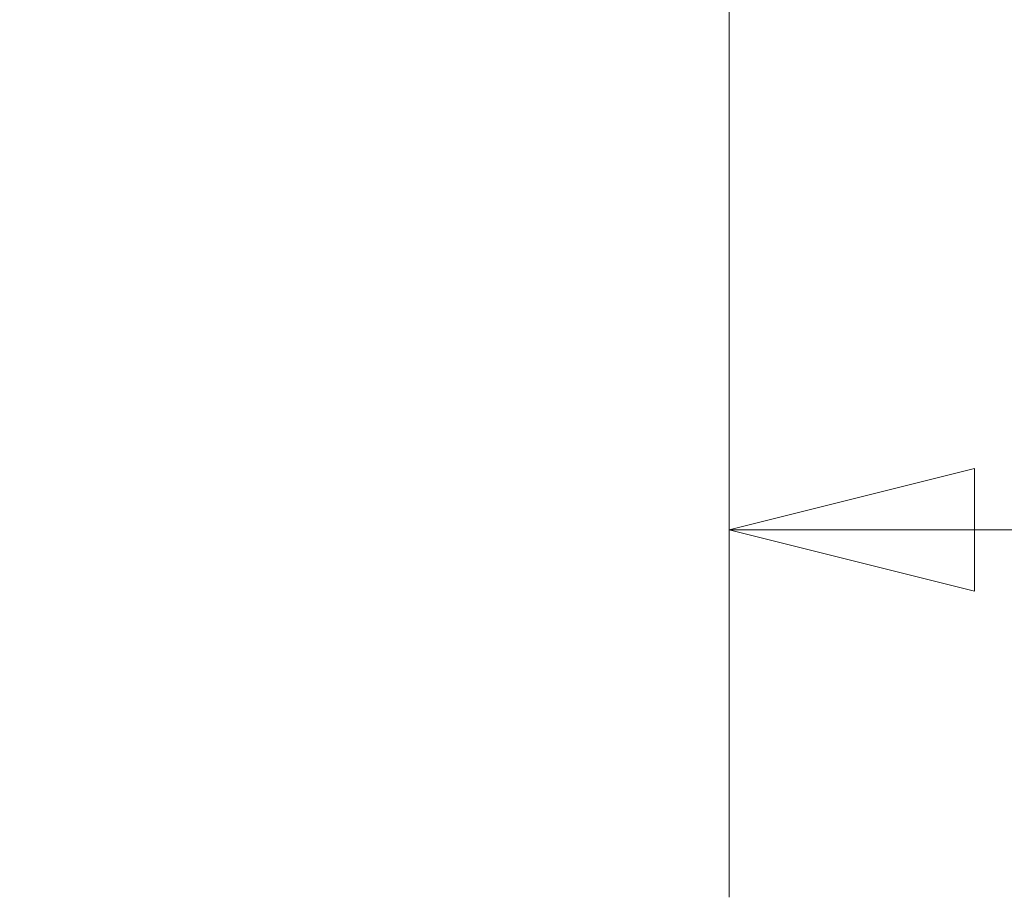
# Model space of a CAD drawing. Header units: inches. Extents: x 0 to 153, y 3 to 96.
# Tile 62 of 132: x 51.05 to 53.31, y 73.92 to 75.94. Entities that reach past the tile are written whole.
import ezdxf

# ---------------------------------------------------------------- set-up
doc = ezdxf.new("R2010")
doc.units = ezdxf.units.IN
doc.header["$LTSCALE"] = 4.5
doc.header["$MEASUREMENT"] = 0
doc.layers.add('Dimension (ANSI)', color=7, linetype='Continuous', lineweight=9)
doc.styles.add('Note Text (ANSI)', font='arial.ttf')
doc.dimstyles.new('.XX', dxfattribs={"dimscale": 4.5, "dimtxt": 0.0949999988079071, "dimasz": 0.125, "dimexe": 0.1875, "dimexo": 0.0625, "dimgap": 0.0625, "dimtad": 0, "dimtih": 1, "dimtoh": 1, "dimrnd": 1e-08, "dimzin": 0, "dimdsep": 46, "dimtxsty": 'Note Text (ANSI)', "dimblk": 'Filled-1', "dimcen": 0.09, "dimdle": 0.45, "dimclrd": 256, "dimclre": 256, "dimclrt": 256, "dimadec": 0, "dimazin": 1, "dimtfac": 1.263157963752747, "dimtofl": 0, "dimtmove": 0, "dimatfit": 3, "dimfxl": 1, "dimtolj": 1, "dimtzin": 4, "dimlwd": -1, "dimlwe": -1, "dimarcsym": 0})
doc.dimstyles.new('.XXX', dxfattribs={"dimscale": 4.5, "dimtxt": 0.0949999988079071, "dimasz": 0.125, "dimexe": 0.1875, "dimexo": 0.063, "dimgap": 0.0625, "dimtad": 0, "dimtih": 1, "dimtoh": 1, "dimdec": 3, "dimrnd": 1e-08, "dimzin": 0, "dimdsep": 46, "dimtxsty": 'Note Text (ANSI)', "dimblk": 'Filled-1', "dimcen": 0.09, "dimdle": 0.45, "dimclrd": 256, "dimclre": 256, "dimclrt": 256, "dimadec": 0, "dimazin": 1, "dimtfac": 1.263157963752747, "dimtofl": 0, "dimtmove": 0, "dimatfit": 3, "dimfxl": 1, "dimtolj": 1, "dimtzin": 4, "dimlwd": -1, "dimlwe": -1, "dimarcsym": 0})

# ---------------------------------------------------------------- blocks, each defined once
blk = doc.blocks.new('Filled-1')
at = {"color": 0}
for p, q in [((0, 0), (-0.9999999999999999, 0.25)), ((-0.9999999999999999, 0.25), (-0.9999999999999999, -0.25)), ((-0.9999999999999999, 0), (0, 0)), ((-0.9999999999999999, -0.25), (0, 0))]:
    blk.add_line(p, q, dxfattribs=at)
at = {"color": 0, "flags": 128}
blk.add_lwpolyline([(-0.9999999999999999, -0.25), (0, 0), (-0.9999999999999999, 0.25), (-0.9999999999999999, -0.25)], dxfattribs=at)
at = {"color": 0}
blk.add_solid([(-0.9999999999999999, -0.25), (0, 0), (-0.9999999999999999, 0.25), (-0.9999999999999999, -0.25)], dxfattribs=at)
blk = doc.blocks.new('*D45')
at = {"layer": 'Defpoints', "color": 0, "transparency": 16777216}
for p in [(52.68201460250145, 77.40860504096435), (68.86951460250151, 77.40860504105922), (68.86951460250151, 74.76588751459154)]:
    blk.add_point(p, dxfattribs=at)
at = {"layer": 'Dimension (ANSI)', "transparency": 16777216}
for p, q in [((52.68201460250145, 77.12735504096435), (52.68201460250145, 73.92213751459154)), ((68.86951460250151, 77.12735504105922), (68.86951460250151, 73.92213751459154)), ((53.24451460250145, 74.76588751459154), (59.79290137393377, 74.76588751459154)), ((68.30701460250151, 74.76588751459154), (61.75862783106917, 74.76588751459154))]:
    blk.add_line(p, q, dxfattribs=at)
at = {"layer": 'Dimension (ANSI)', "transparency": 16777216, "xscale": 0.5625, "yscale": 0.5625, "zscale": 0.5625, "rotation": 180}
blk.add_blockref('Filled-1', (52.68201460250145, 74.76588751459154), dxfattribs=at)
at = {"layer": 'Dimension (ANSI)', "transparency": 16777216, "xscale": 0.5625, "yscale": 0.5625, "zscale": 0.5625}
blk.add_blockref('Filled-1', (68.86951460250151, 74.76588751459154), dxfattribs=at)
at = {"layer": 'Dimension (ANSI)', "transparency": 16777216, "insert": (60.07415137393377, 74.98415746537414), "char_height": 0.427499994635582, "attachment_point": 1, "style": 'Note Text (ANSI)'}
blk.add_mtext('\\A1;16.19', dxfattribs=at)
blk = doc.blocks.new('*D49')
at = {"layer": 'Defpoints', "color": 0, "transparency": 16777216}
for p in [(50.05661185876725, 76.3286050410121), (60.77576460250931, 76.3286050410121), (60.77576460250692, 76.14110504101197)]:
    blk.add_point(p, dxfattribs=at)
at = {"layer": 'Dimension (ANSI)', "transparency": 16777216}
for p, q in [((49.49411185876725, 77.94200705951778), (50.05661185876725, 77.94200705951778)), ((50.05661185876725, 77.94200705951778), (50.05661185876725, 77.4536050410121)), ((50.05661185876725, 76.8911050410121), (50.05661185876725, 77.4536050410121)), ((60.49226460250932, 76.3286050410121), (49.21286185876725, 76.3286050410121)), ((60.49226460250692, 76.14110504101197), (49.21286185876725, 76.14110504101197)), ((50.05661185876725, 75.57860504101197), (50.05661185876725, 75.01610504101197))]:
    blk.add_line(p, q, dxfattribs=at)
at = {"layer": 'Dimension (ANSI)', "transparency": 16777216, "xscale": 0.5625, "yscale": 0.5625, "zscale": 0.5625}
for p, rotation in [((50.05661185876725, 76.3286050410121), 270), ((50.05661185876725, 76.14110504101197), 90)]:
    blk.add_blockref('Filled-1', p, dxfattribs=dict(at, rotation=rotation))
at = {"layer": 'Dimension (ANSI)', "transparency": 16777216, "insert": (46.44169373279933, 78.16027701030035), "char_height": 0.427499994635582, "attachment_point": 1, "style": 'Note Text (ANSI)'}
blk.add_mtext('\\A1;\\fArial|b0|i0;0.188 TYP', dxfattribs=at)

msp = doc.modelspace()

# ---------------------------------------------------------------- dimensions: what is measured, and where the dimension line sits
at = {"layer": 'Dimension (ANSI)'}
dim = msp.add_linear_dim(base=(50.05661185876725, 76.3286050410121), p1=(60.77576460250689, 76.14110504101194), p2=(60.77576460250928, 76.32860504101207), angle=90, text='\\fArial|b0|i0;<> TYP', dimstyle='.XXX', override={"dimgap": 0.0625, "dimdec": 3, "dimtol": 0, "dimlim": 0, "dimtp": 0, "dimtm": -0, "dimtdec": 2, "dimtmove": 1, "dimatfit": 1}, dxfattribs=at)
dim.commit()
dim.dimension.update_dxf_attribs({"geometry": '*D49', "text_midpoint": (50.0268164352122, 77.94200705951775), "dimtype": 160})
dim = msp.add_linear_dim(base=(68.86951460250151, 74.76588751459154), p1=(52.68201460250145, 77.40860504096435), p2=(68.86951460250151, 77.40860504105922), angle=180, dimstyle='.XX', override={"dimgap": 0.0625, "dimtih": 0, "dimtoh": 0, "dimdec": 2, "dimtol": 0, "dimlim": 0, "dimtp": 0, "dimtm": -0, "dimtdec": 2, "dimatfit": 1}, dxfattribs=at)
dim.commit()
dim.dimension.update_dxf_attribs({"geometry": '*D45', "text_midpoint": (60.77576460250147, 74.76588751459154), "dimtype": 160})

doc.saveas('drawing.dxf')
